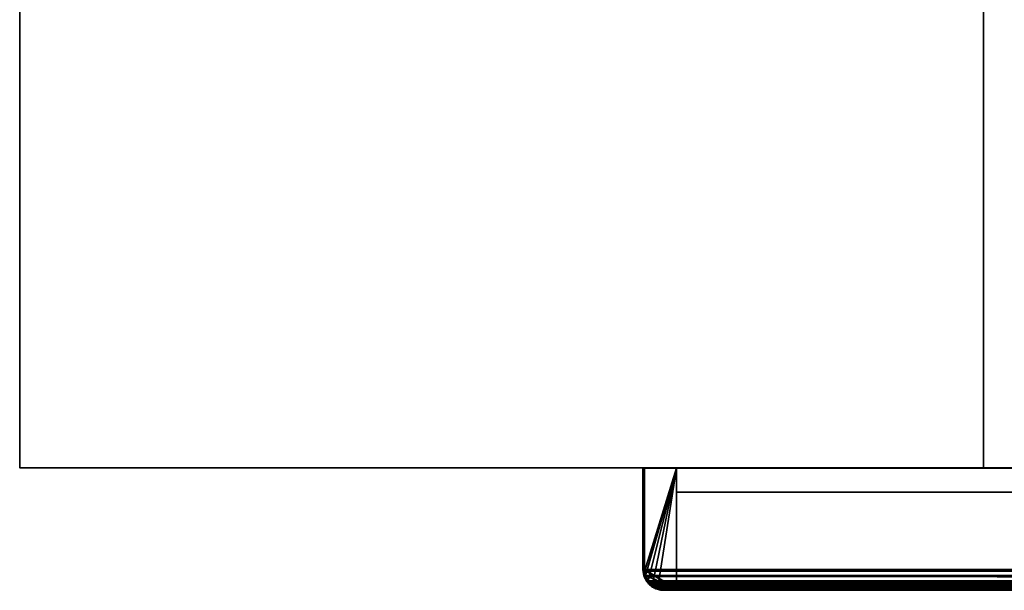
# Model space of a CAD drawing. Header units: millimetres. Extents: x -590 to 3690, y -120 to 127.
# Tile 1 of 256: x -590 to -437, y -50 to 38. Entities that reach past the tile are written whole.
import ezdxf

# ---------------------------------------------------------------- set-up
doc = ezdxf.new("R2010")
doc.units = ezdxf.units.MM
doc.layers.add('151', color=7, linetype='Continuous', true_color=0xffffff)

# ---------------------------------------------------------------- blocks, each defined once
blk = doc.blocks.new('UG_SURFACE_001')
at = {"layer": '151', "color": 252, "linetype": 'Continuous', "lineweight": 35}
for points in [[(590, -31.2, 2203), (590, 108.2, 2203), (-590, 108.2, 2203), (-590, -31.2, 2203)], [(-590, -31.2, 2203), (-590, 108.2, 2203), (-590, 108.2, -7), (-590, -31.2, -7)], [(-590, -31.2, -7), (-590, 108.2, -7), (-440, 108.2, -7), (-440, -31.2, -7)], [(-440, -31.2, -7), (-440, 108.2, -7), (-440, 108.2, 2053), (-440, -31.2, 2053)], [(-440, -31.2, 2053), (-440, 108.2, 2053), (440, 108.2, 2053), (440, -31.2, 2053)], [(590, -31.2, 2203), (-590, -31.2, 2203), (-440, -31.2, 2053), (440, -31.2, 2053)], [(-590, -31.2, 2203), (-590, -31.2, -7), (-440, -31.2, -7), (-440, -31.2, 2053)]]:
    blk.add_3dface(points, dxfattribs=at)
blk = doc.blocks.new('UG_SURFACE_056')
at = {"layer": '151', "color": 14, "linetype": 'Continuous', "lineweight": 35}
for points in [[(-492.75, -47, 2101.25), (-492.75, -31.25, 2101.25), (-492.75, -31.25, -7), (-492.75, -47, -7)], [(-492.75, -47, -7), (-492.75, -31.25, -7), (-487.75, -31.25, -7), (-487.75, -50, -7)], [(-487.75, -31.25, 2096.25), (-492.75, -31.25, 2101.25), (-492.75, -47, 2101.25), (-492.72, -47.18, 2101.22)], [(-487.75, -31.25, 2096.25), (-487.75, -31.25, -7), (-492.75, -31.25, -7), (-492.75, -31.25, 2101.25)], [(-492.72, -47.18, 2101.22), (-492.6, -47.93, 2101.1), (-492.58, -47.97, 2101.08), (-487.75, -31.25, 2096.25)], [(-487.75, -31.25, 2096.25), (-492.58, -47.97, 2101.08), (-492.16, -48.78, 2100.66)], [(-492.16, -48.78, 2100.66), (-492.15, -48.8, 2100.65), (-491.51, -49.35, 2100.01), (-487.75, -31.25, 2096.25)], [(-491.51, -49.35, 2100.01), (-491.19, -49.63, 2099.69), (-490.69, -49.76, 2099.19), (-487.75, -31.25, 2096.25)], [(-490.69, -49.76, 2099.19), (-489.75, -50, 2098.25), (-487.75, -50, 2096.25), (-487.75, -31.25, 2096.25)], [(-487.75, -31.25, -7), (-487.75, -31.25, 2096.25), (-487.75, -50, 2096.25), (-487.75, -50, -7)], [(-492.75, -47, -7), (-492.71, -47.18, -7), (-492.72, -47.18, 2101.22)], [(-492.72, -47.18, 2101.22), (-492.75, -47, 2101.25), (-492.75, -47, -7)], [(-487.75, -50, -7), (-492.71, -47.18, -7), (-492.75, -47, -7)], [(-492.6, -47.93, 2101.1), (-492.72, -47.18, 2101.22), (-492.71, -47.18, -7)], [(-492.71, -47.18, -7), (-492.56, -47.97, -7), (-492.58, -47.97, 2101.08)], [(-492.58, -47.97, 2101.08), (-492.6, -47.93, 2101.1), (-492.71, -47.18, -7)], [(-487.75, -50, -7), (-492.56, -47.97, -7), (-492.71, -47.18, -7)], [(-492.16, -48.78, 2100.66), (-492.58, -47.97, 2101.08), (-492.56, -47.97, -7)], [(-492.56, -47.97, -7), (-492.52, -48.15, -7), (-492.16, -48.78, 2100.66)], [(-492.12, -48.75, -7), (-492.52, -48.15, -7), (-492.56, -47.97, -7), (-487.75, -50, -7)], [(-492.52, -48.15, -7), (-492.12, -48.75, -7), (-492.16, -48.78, 2100.66)], [(-492.15, -48.8, 2100.65), (-492.16, -48.78, 2100.66), (-492.12, -48.75, -7)], [(-491.51, -49.35, 2100.01), (-492.15, -48.8, 2100.65), (-492.12, -48.75, -7)], [(-492.12, -48.75, -7), (-491.87, -49.12, -7), (-491.51, -49.35, 2100.01)], [(-491.5, -49.37, -7), (-491.87, -49.12, -7), (-492.12, -48.75, -7), (-487.75, -50, -7)], [(-491.87, -49.12, -7), (-491.5, -49.37, -7), (-491.51, -49.35, 2100.01)], [(-491.19, -49.63, 2099.69), (-491.51, -49.35, 2100.01), (-491.5, -49.37, -7)], [(-491.5, -49.37, -7), (-490.9, -49.77, -7), (-490.69, -49.76, 2099.19)], [(-490.69, -49.76, 2099.19), (-491.19, -49.63, 2099.69), (-491.5, -49.37, -7)], [(-491.5, -49.37, -7), (-487.75, -50, -7), (-489.75, -50, -7), (-490.7, -49.81, -7)], [(-490.7, -49.81, -7), (-490.9, -49.77, -7), (-491.5, -49.37, -7)], [(-490.9, -49.77, -7), (-490.7, -49.81, -7), (-490.69, -49.76, 2099.19)], [(-489.75, -50, 2098.25), (-490.69, -49.76, 2099.19), (-490.7, -49.81, -7)], [(-490.7, -49.81, -7), (-489.75, -50, -7), (-489.75, -50, 2098.25)], [(-489.75, -50, 2098.25), (-489.75, -50, -7), (-487.75, -50, -7), (-487.75, -50, 2096.25)]]:
    blk.add_3dface(points, dxfattribs=at)
blk = doc.blocks.new('UG_SURFACE_057')
at = {"layer": '151', "color": 41, "linetype": 'Continuous', "lineweight": 35}
for points in [[(-417.75, -35, -7), (-417.75, -50, -7), (-487.75, -50, -7), (-487.75, -35, -7)], [(-487.75, -50, 2096.25), (-487.75, -35, 2096.25), (-487.75, -35, -7), (-487.75, -50, -7)], [(-417.75, -35, 2026.25), (-417.75, -35, -7), (-487.75, -35, -7), (-487.75, -35, 2096.25)], [(-487.75, -35, 2096.25), (-487.75, -50, 2096.25), (-417.75, -50, 2026.25), (-417.75, -35, 2026.25)], [(-417.75, -35, 2026.25), (-417.75, -50, 2026.25), (-417.75, -50, -7), (-417.75, -35, -7)], [(-487.75, -50, 2096.25), (-487.75, -50, -7), (-417.75, -50, -7), (-417.75, -50, 2026.25)]]:
    blk.add_3dface(points, dxfattribs=at)
blk = doc.blocks.new('UG_SURFACE_058')
at = {"layer": '151', "color": 7, "linetype": 'Continuous', "lineweight": 35}
for points in [[(-412.75, -47, -7), (-412.75, 11, -7), (-412.5, 11, -7), (-412.5, -47, -7)], [(-412.75, 11, -7), (-412.75, -47, -7), (-412.75, -47, 2021.25), (-412.75, 11, 2021.25)], [(-412.75, 11, 2021.25), (-412.5, 11, 2021), (-412.5, 11, -7), (-412.75, 11, -7)], [(-412.5, -47, 2021), (-412.5, 11, 2021), (-412.75, 11, 2021.25), (-412.75, -47, 2021.25)], [(-412.5, 11, 2021), (-412.5, -47, 2021), (-412.5, -47, -7), (-412.5, 11, -7)], [(-493, -47, 2101.5), (-493, -31.25, 2101.5), (-493, -31.25, -7), (-493, -47, -7)], [(-492.75, -47, 2101.25), (-492.75, -31.25, 2101.25), (-493, -31.25, 2101.5), (-493, -47, 2101.5)], [(-492.75, -31.25, -7), (-492.75, -47, -7), (-493, -47, -7), (-493, -31.25, -7)], [(-493, -31.25, 2101.5), (-492.75, -31.25, 2101.25), (-492.75, -31.25, -7), (-493, -31.25, -7)], [(-492.75, -47, -7), (-492.75, -31.25, -7), (-492.75, -31.25, 2101.25), (-492.75, -47, 2101.25)], [(-493, -47, -7), (-492.81, -47.98, -7), (-492.84, -48.01, 2101.34)], [(-492.84, -48.01, 2101.34), (-493, -47, 2101.5), (-493, -47, -7)], [(-492.75, -47, -7), (-492.56, -47.9, -7), (-492.81, -47.98, -7), (-493, -47, -7)], [(-492.54, -48.1, 2101.04), (-492.74, -47.26, 2101.24), (-493, -47, 2101.5), (-492.84, -48.01, 2101.34)], [(-493, -47, 2101.5), (-492.74, -47.26, 2101.24), (-492.75, -47, 2101.25)], [(-492.56, -47.9, -7), (-492.75, -47, 2101.25), (-492.74, -47.26, 2101.24)], [(-492.56, -47.9, -7), (-492.75, -47, -7), (-492.75, -47, 2101.25)], [(-492.56, -47.9, -7), (-492.74, -47.26, 2101.24), (-492.54, -48.1, 2101.04)], [(-412.96, -48.1, 2021.46), (-412.78, -47.16, -7), (-412.95, -48.03, -7)], [(-412.78, -47.16, -7), (-412.96, -48.1, 2021.46), (-412.76, -47.26, 2021.26)], [(-412.76, -47.26, 2021.26), (-412.96, -48.1, 2021.46), (-412.76, -48.17, 2021.26), (-412.61, -47.85, 2021.11)], [(-412.95, -48.03, -7), (-412.78, -47.16, -7), (-412.53, -47.18, -7), (-412.71, -48.11, -7)], [(-412.78, -47.16, -7), (-412.75, -47, -7), (-412.5, -47, -7), (-412.53, -47.18, -7)], [(-412.76, -47.26, 2021.26), (-412.75, -47, -7), (-412.78, -47.16, -7)], [(-412.76, -47.26, 2021.26), (-412.75, -47, 2021.25), (-412.75, -47, -7)], [(-412.61, -47.85, 2021.11), (-412.5, -47, 2021), (-412.76, -47.26, 2021.26)], [(-412.75, -47, 2021.25), (-412.76, -47.26, 2021.26), (-412.5, -47, 2021)], [(-412.73, -48.2, -7), (-412.72, -48.19, -7), (-412.5, -47, 2021)], [(-412.5, -47, 2021), (-412.61, -47.85, 2021.11), (-412.73, -48.2, -7)], [(-412.5, -47, 2021), (-412.72, -48.19, -7), (-412.71, -48.11, -7)], [(-412.71, -48.11, -7), (-412.53, -47.18, -7), (-412.5, -47, 2021)], [(-412.53, -47.18, -7), (-412.5, -47, -7), (-412.5, -47, 2021)], [(-492.75, -48.18, 2101.25), (-492.84, -48.01, 2101.34), (-492.81, -47.98, -7)], [(-492.84, -48.01, 2101.34), (-492.75, -48.18, 2101.25), (-492.54, -48.1, 2101.04)], [(-492.76, -48.19, -7), (-492.81, -47.98, -7), (-492.56, -47.9, -7), (-492.52, -48.1, -7)], [(-492.81, -47.98, -7), (-492.76, -48.19, -7), (-492.75, -48.18, 2101.25)], [(-492.52, -48.1, -7), (-492.51, -48.18, -7), (-492.76, -48.19, -7)], [(-492.35, -48.95, 2100.85), (-492.75, -48.18, 2101.25), (-492.76, -48.19, -7)], [(-492.51, -48.18, -7), (-492.76, -48.24, -7), (-492.76, -48.19, -7)], [(-492.51, -48.18, -7), (-492.15, -48.7, -7), (-492.35, -48.84, -7), (-492.76, -48.24, -7)], [(-492.76, -48.19, -7), (-492.76, -48.24, -7), (-492.02, -49.23, 2100.52)], [(-492.02, -49.23, 2100.52), (-492.35, -48.95, 2100.85), (-492.76, -48.19, -7)], [(-492.02, -49.23, 2100.52), (-492.76, -48.24, -7), (-492.35, -48.84, -7)], [(-492.75, -48.18, 2101.25), (-492.54, -48.12, 2101.04), (-492.54, -48.1, 2101.04)], [(-491.93, -49.07, 2100.43), (-492.54, -48.12, 2101.04), (-492.75, -48.18, 2101.25), (-492.35, -48.95, 2100.85)], [(-492.54, -48.1, 2101.04), (-492.52, -48.1, -7), (-492.56, -47.9, -7)], [(-492.52, -48.1, -7), (-492.54, -48.1, 2101.04), (-492.54, -48.12, 2101.04)], [(-492.54, -48.12, 2101.04), (-492.51, -48.18, -7), (-492.52, -48.1, -7)], [(-492.51, -48.18, -7), (-492.54, -48.12, 2101.04), (-491.93, -49.07, 2100.43)], [(-491.93, -49.07, 2100.43), (-492.15, -48.7, -7), (-492.51, -48.18, -7)], [(-492.05, -49.3, -7), (-492.35, -48.84, -7), (-492.15, -48.7, -7), (-491.87, -49.12, -7)], [(-492.35, -48.84, -7), (-492.05, -49.3, -7), (-492.02, -49.23, 2100.52)], [(-492.35, -48.95, 2100.85), (-492.02, -49.23, 2100.52), (-491.93, -49.07, 2100.43)], [(-492.15, -48.7, -7), (-491.93, -49.07, 2100.43), (-491.87, -49.11, 2100.37)], [(-491.87, -49.11, 2100.37), (-491.87, -49.12, -7), (-492.15, -48.7, -7)], [(-413.63, -49.12, -7), (-413.42, -48.8, -7), (-413.22, -48.95, -7), (-413.45, -49.3, -7)], [(-413.42, -48.8, -7), (-413.63, -49.11, 2022.13), (-413.57, -49.07, 2022.07)], [(-413.42, -48.8, -7), (-413.63, -49.12, -7), (-413.63, -49.11, 2022.13)], [(-413.57, -49.07, 2022.07), (-412.96, -48.1, -7), (-413.42, -48.8, -7)], [(-413.57, -49.07, 2022.07), (-412.96, -48.12, 2021.47), (-412.96, -48.1, -7)], [(-412.96, -48.12, 2021.47), (-413.57, -49.07, 2022.07), (-413.49, -49.22, 2021.99), (-413.05, -48.81, 2021.55)], [(-413.05, -48.81, 2021.55), (-413.49, -49.22, 2021.99), (-413.45, -49.3, -7)], [(-413.45, -49.3, -7), (-413.22, -48.95, -7), (-412.76, -48.17, 2021.26)], [(-412.76, -48.17, 2021.26), (-413.05, -48.81, 2021.55), (-413.45, -49.3, -7)], [(-412.73, -48.2, -7), (-413.22, -48.95, -7), (-413.42, -48.8, -7), (-412.96, -48.1, -7)], [(-413.22, -48.95, -7), (-412.73, -48.2, -7), (-412.76, -48.17, 2021.26)], [(-413.05, -48.81, 2021.55), (-412.76, -48.17, 2021.26), (-412.96, -48.12, 2021.47)], [(-412.96, -48.1, -7), (-412.95, -48.03, -7), (-412.71, -48.11, -7), (-412.72, -48.19, -7)], [(-412.95, -48.03, -7), (-412.96, -48.1, -7), (-412.96, -48.1, 2021.46)], [(-412.96, -48.1, -7), (-412.72, -48.19, -7), (-412.73, -48.2, -7)], [(-412.96, -48.1, -7), (-412.96, -48.1, -7), (-412.73, -48.2, -7)], [(-412.96, -48.12, 2021.47), (-412.96, -48.1, 2021.46), (-412.96, -48.1, -7)], [(-412.96, -48.1, -7), (-412.96, -48.1, -7), (-412.96, -48.1, 2021.46)], [(-412.96, -48.1, 2021.46), (-412.96, -48.12, 2021.47), (-412.76, -48.17, 2021.26)], [(-412.61, -47.85, 2021.11), (-412.76, -48.17, 2021.26), (-412.73, -48.2, -7)], [(-491.87, -49.12, -7), (-491.55, -49.33, -7), (-491.7, -49.53, -7), (-492.05, -49.3, -7)], [(-491.31, -49.85, 2099.81), (-492.02, -49.23, 2100.52), (-492.05, -49.3, -7)], [(-492.05, -49.3, -7), (-491.7, -49.53, -7), (-490.94, -49.95, 2099.44)], [(-490.94, -49.95, 2099.44), (-491.31, -49.85, 2099.81), (-492.05, -49.3, -7)], [(-491.87, -49.11, 2100.37), (-491.93, -49.07, 2100.43), (-492.02, -49.23, 2100.52)], [(-490.96, -49.74, 2099.46), (-491.87, -49.11, 2100.37), (-492.02, -49.23, 2100.52), (-491.31, -49.85, 2099.81)], [(-491.55, -49.33, -7), (-491.87, -49.11, 2100.37), (-490.96, -49.74, 2099.46)], [(-491.55, -49.33, -7), (-491.87, -49.12, -7), (-491.87, -49.11, 2100.37)], [(-490.95, -50.02, -7), (-491.7, -49.53, -7), (-491.55, -49.33, -7), (-490.85, -49.79, -7)], [(-491.7, -49.53, -7), (-490.95, -50.02, -7), (-490.94, -49.95, 2099.44)], [(-491.55, -49.33, -7), (-490.96, -49.74, 2099.46), (-490.85, -49.77, 2099.35)], [(-490.85, -49.77, 2099.35), (-490.85, -49.79, -7), (-491.55, -49.33, -7)], [(-491.31, -49.85, 2099.81), (-490.94, -49.95, 2099.44), (-490.96, -49.74, 2099.46)], [(-490.85, -49.77, 2099.35), (-490.96, -49.74, 2099.46), (-490.94, -49.95, 2099.44)], [(-490.85, -49.79, -7), (-490.85, -49.79, -7), (-490.94, -50.03, -7), (-490.95, -50.02, -7)], [(-490.94, -49.95, 2099.44), (-490.95, -50.02, -7), (-490.94, -50.03, -7)], [(-490.94, -49.95, 2099.44), (-489.75, -50.25, 2098.25), (-489.76, -50, 2098.26), (-490.85, -49.77, 2099.35)], [(-490.85, -49.79, -7), (-490.78, -49.8, -7), (-490.86, -50.04, -7), (-490.94, -50.03, -7)], [(-489.75, -50.25, 2098.25), (-490.94, -49.95, 2099.44), (-490.94, -50.03, -7)], [(-490.94, -50.03, -7), (-490.86, -50.04, -7), (-489.75, -50.25, 2098.25)], [(-490.78, -49.8, -7), (-489.91, -49.97, -7), (-489.93, -50.22, -7), (-490.86, -50.04, -7)], [(-489.75, -50.25, 2098.25), (-490.86, -50.04, -7), (-489.93, -50.22, -7)], [(-490.85, -49.77, 2099.35), (-490.78, -49.8, -7), (-490.85, -49.79, -7)], [(-490.78, -49.8, -7), (-490.85, -49.77, 2099.35), (-489.76, -50, 2098.26)], [(-490.85, -49.79, -7), (-490.85, -49.79, -7), (-490.85, -49.77, 2099.35)], [(-489.76, -50, 2098.26), (-489.91, -49.97, -7), (-490.78, -49.8, -7)], [(-489.91, -49.97, -7), (-489.75, -50, -7), (-489.75, -50.25, -7), (-489.93, -50.22, -7)], [(-489.93, -50.22, -7), (-489.75, -50.25, -7), (-489.75, -50.25, 2098.25)], [(-489.91, -49.97, -7), (-489.76, -50, 2098.26), (-489.75, -50, 2098.25)], [(-489.75, -50, 2098.25), (-489.75, -50, -7), (-489.91, -49.97, -7)], [(-489.75, -50, 2098.25), (-489.76, -50, 2098.26), (-489.75, -50.25, 2098.25)], [(-489.75, -50, -7), (-415.75, -50, -7), (-415.75, -50.25, -7), (-489.75, -50.25, -7)], [(-489.75, -50, 2098.25), (-415.75, -50, 2024.25), (-415.75, -50, -7), (-489.75, -50, -7)], [(-489.75, -50.25, 2098.25), (-415.75, -50.25, 2024.25), (-415.75, -50, 2024.25), (-489.75, -50, 2098.25)], [(-489.75, -50.25, 2098.25), (-489.75, -50.25, -7), (-415.75, -50.25, -7), (-415.75, -50.25, 2024.25)], [(-414.65, -49.77, 2023.15), (-415.74, -50, 2024.24), (-415.75, -50.25, 2024.25), (-414.56, -49.94, 2023.06)], [(-415.75, -50, -7), (-414.85, -49.81, -7), (-414.77, -50.06, -7), (-415.75, -50.25, -7)], [(-414.85, -49.81, -7), (-415.75, -50, 2024.25), (-415.74, -50, 2024.24)], [(-414.85, -49.81, -7), (-415.75, -50, -7), (-415.75, -50, 2024.25)], [(-415.75, -50.25, -7), (-414.77, -50.06, -7), (-414.56, -49.94, 2023.06)], [(-414.56, -49.94, 2023.06), (-415.75, -50.25, 2024.25), (-415.75, -50.25, -7)], [(-415.75, -50.25, 2024.25), (-415.74, -50, 2024.24), (-415.75, -50, 2024.25)], [(-415.74, -50, 2024.24), (-414.65, -49.77, -7), (-414.85, -49.81, -7)], [(-415.74, -50, 2024.24), (-414.65, -49.77, 2023.15), (-414.65, -49.77, -7)], [(-414.56, -50.01, -7), (-414.77, -50.06, -7), (-414.85, -49.81, -7), (-414.65, -49.77, -7)], [(-414.77, -50.06, -7), (-414.56, -50.01, -7), (-414.56, -49.94, 2023.06)], [(-414.05, -49.4, -7), (-414.65, -49.77, 2023.15), (-414.54, -49.74, 2023.04)], [(-414.05, -49.4, -7), (-414.57, -49.76, -7), (-414.65, -49.77, 2023.15)], [(-414.56, -49.94, 2023.06), (-414.54, -49.74, 2023.04), (-414.65, -49.77, 2023.15)], [(-414.65, -49.77, -7), (-414.57, -49.76, -7), (-414.51, -50.01, -7), (-414.56, -50.01, -7)], [(-414.57, -49.76, -7), (-414.65, -49.77, -7), (-414.65, -49.77, 2023.15)], [(-414.57, -49.76, -7), (-414.05, -49.4, -7), (-413.91, -49.6, -7), (-414.51, -50.01, -7)], [(-414.56, -50.01, -7), (-414.51, -50.01, -7), (-413.49, -49.22, 2021.99)], [(-413.49, -49.22, 2021.99), (-414.15, -49.83, 2022.65), (-414.56, -50.01, -7)], [(-414.54, -49.74, 2023.04), (-414.56, -49.94, 2023.06), (-414.15, -49.83, 2022.65)], [(-414.15, -49.83, 2022.65), (-414.56, -49.94, 2023.06), (-414.56, -50.01, -7)], [(-414.54, -49.74, 2023.04), (-413.63, -49.11, 2022.13), (-413.63, -49.12, -7)], [(-414.15, -49.83, 2022.65), (-413.49, -49.22, 2021.99), (-413.63, -49.11, 2022.13), (-414.54, -49.74, 2023.04)], [(-414.54, -49.74, 2023.04), (-413.63, -49.12, -7), (-414.05, -49.4, -7)], [(-414.51, -50.01, -7), (-413.91, -49.6, -7), (-413.49, -49.22, 2021.99)], [(-413.45, -49.3, -7), (-413.91, -49.6, -7), (-414.05, -49.4, -7), (-413.63, -49.12, -7)], [(-413.91, -49.6, -7), (-413.45, -49.3, -7), (-413.49, -49.22, 2021.99)], [(-413.49, -49.22, 2021.99), (-413.57, -49.07, 2022.07), (-413.63, -49.11, 2022.13)]]:
    blk.add_3dface(points, dxfattribs=at)
blk = doc.blocks.new('UG_SURFACE_060')
at = {"layer": '151', "color": 41, "linetype": 'Continuous', "lineweight": 35}
for points in [[(487.75, -50, 2096.25), (487.75, -35, 2096.25), (-487.75, -35, 2096.25), (-487.75, -50, 2096.25)], [(-417.75, -35, 2026.25), (-417.75, -50, 2026.25), (-487.75, -50, 2096.25), (-487.75, -35, 2096.25)], [(487.75, -35, 2096.25), (417.75, -35, 2026.25), (-417.75, -35, 2026.25), (-487.75, -35, 2096.25)], [(417.75, -50, 2026.25), (487.75, -50, 2096.25), (-487.75, -50, 2096.25), (-417.75, -50, 2026.25)]]:
    blk.add_3dface(points, dxfattribs=at)
blk = doc.blocks.new('UG_SURFACE_061')
at = {"layer": '151', "color": 14, "linetype": 'Continuous', "lineweight": 35}
for points in [[(492.75, -31.25, 2101.25), (487.75, -31.25, 2096.25), (-487.75, -31.25, 2096.25), (-492.75, -31.25, 2101.25)], [(-492.75, -47, 2101.25), (-492.75, -31.25, 2101.25), (-487.75, -31.25, 2096.25), (-487.75, -50, 2096.25)], [(492.75, -47, 2101.25), (492.75, -31.25, 2101.25), (-492.75, -31.25, 2101.25), (-492.75, -47, 2101.25)], [(-487.75, -31.25, 2096.25), (487.75, -31.25, 2096.25), (487.75, -50, 2096.25), (-487.75, -50, 2096.25)], [(-487.75, -50, 2096.25), (-492.6, -47.93, 2101.1), (-492.75, -47, 2101.25)], [(-492.75, -47, 2101.25), (-492.6, -47.93, 2101.1), (492.59, -47.91, 2101.09)], [(492.59, -47.91, 2101.09), (492.65, -47.78, 2101.15), (-492.75, -47, 2101.25)], [(492.65, -47.78, 2101.15), (492.75, -47, 2101.25), (-492.75, -47, 2101.25)], [(492.59, -47.91, 2101.09), (-492.6, -47.93, 2101.1), (-492.6, -47.93, 2101.1)], [(492.24, -48.67, 2100.74), (492.59, -47.91, 2101.09), (-492.6, -47.93, 2101.1)], [(-492.17, -48.76, 2100.67), (-492.6, -47.93, 2101.1), (-492.6, -47.93, 2101.1), (-487.75, -50, 2096.25)], [(-492.6, -47.93, 2101.1), (-492.17, -48.76, 2100.67), (492.17, -48.74, 2100.67)], [(492.17, -48.74, 2100.67), (492.24, -48.67, 2100.74), (-492.6, -47.93, 2101.1)], [(492.17, -48.74, 2100.67), (-492.17, -48.76, 2100.67), (-492.15, -48.8, 2100.65)], [(-492.17, -48.76, 2100.67), (-487.75, -50, 2096.25), (-489.75, -50, 2098.25), (-490.67, -49.77, 2099.17)], [(-491.49, -49.37, 2099.99), (-492.15, -48.8, 2100.65), (-492.17, -48.76, 2100.67), (-490.67, -49.77, 2099.17)], [(492.17, -48.74, 2100.67), (-492.15, -48.8, 2100.65), (-491.49, -49.37, 2099.99)], [(-491.49, -49.37, 2099.99), (491.49, -49.37, 2099.99), (492.17, -48.74, 2100.67)], [(-490.67, -49.77, 2099.17), (-491.19, -49.63, 2099.69), (-491.49, -49.37, 2099.99)], [(491.49, -49.37, 2099.99), (-491.49, -49.37, 2099.99), (-491.19, -49.63, 2099.69)], [(491.23, -49.61, 2099.73), (491.49, -49.37, 2099.99), (-491.19, -49.63, 2099.69)], [(491.23, -49.61, 2099.73), (-491.19, -49.63, 2099.69), (-490.67, -49.77, 2099.17)], [(-490.67, -49.77, 2099.17), (490.66, -49.76, 2099.16), (491.23, -49.61, 2099.73)], [(490.66, -49.76, 2099.16), (-490.67, -49.77, 2099.17), (-489.75, -50, 2098.25)], [(-489.75, -50, 2098.25), (489.75, -50, 2098.25), (490.66, -49.76, 2099.16)], [(487.75, -50, 2096.25), (489.75, -50, 2098.25), (-489.75, -50, 2098.25), (-487.75, -50, 2096.25)]]:
    blk.add_3dface(points, dxfattribs=at)
blk = doc.blocks.new('UG_SURFACE_063')
at = {"layer": '151', "color": 7, "linetype": 'Continuous', "lineweight": 35}
for points in [[(-493, -47, 2101.5), (-493, -31.25, 2101.5), (-492.75, -31.25, 2101.25), (-492.75, -47, 2101.25)], [(493, -47, 2101.5), (493, -31.25, 2101.5), (-493, -31.25, 2101.5), (-493, -47, 2101.5)], [(492.75, -31.25, 2101.25), (-492.75, -31.25, 2101.25), (-493, -31.25, 2101.5), (493, -31.25, 2101.5)], [(-492.75, -47, 2101.25), (-492.75, -31.25, 2101.25), (492.75, -31.25, 2101.25), (492.75, -47, 2101.25)], [(-492.84, -48, 2101.34), (-493, -47, 2101.5), (-492.74, -47.26, 2101.24), (-492.54, -48.08, 2101.04)], [(-492.75, -47, 2101.25), (-492.74, -47.26, 2101.24), (-493, -47, 2101.5)], [(-493, -47, 2101.5), (-492.84, -48, 2101.34), (492.82, -47.99, 2101.32)], [(492.82, -47.99, 2101.32), (492.89, -47.85, 2101.39), (-493, -47, 2101.5)], [(492.89, -47.85, 2101.39), (493, -47, 2101.5), (-493, -47, 2101.5)], [(-492.74, -47.26, 2101.24), (-492.75, -47, 2101.25), (492.75, -47, 2101.25)], [(-492.74, -47.26, 2101.24), (492.75, -47, 2101.25), (492.7, -47.57, 2101.2)], [(-492.74, -47.26, 2101.24), (492.7, -47.57, 2101.2), (492.53, -48.07, 2101.03)], [(492.53, -48.07, 2101.03), (-492.54, -48.08, 2101.04), (-492.74, -47.26, 2101.24)], [(492.82, -47.99, 2101.32), (-492.84, -48, 2101.34), (-492.84, -48.01, 2101.34)], [(492.45, -48.81, 2100.95), (492.82, -47.99, 2101.32), (-492.84, -48.01, 2101.34)], [(-492.54, -48.08, 2101.04), (-492.84, -48.01, 2101.34), (-492.84, -48, 2101.34)], [(-492.37, -48.9, 2100.87), (-492.84, -48.01, 2101.34), (-492.54, -48.12, 2101.04), (-491.93, -49.07, 2100.43)], [(-492.54, -48.08, 2101.04), (-492.54, -48.12, 2101.04), (-492.84, -48.01, 2101.34)], [(-492.84, -48.01, 2101.34), (-492.37, -48.9, 2100.87), (492.37, -48.88, 2100.87)], [(492.37, -48.88, 2100.87), (492.45, -48.81, 2100.95), (-492.84, -48.01, 2101.34)], [(-492.54, -48.08, 2101.04), (492.53, -48.07, 2101.03), (492.45, -48.3, 2100.95)], [(492.45, -48.3, 2100.95), (491.96, -49.03, 2100.46), (-492.54, -48.08, 2101.04)], [(-492.54, -48.12, 2101.04), (-492.54, -48.08, 2101.04), (491.96, -49.03, 2100.46)], [(491.96, -49.03, 2100.46), (-491.93, -49.07, 2100.43), (-492.54, -48.12, 2101.04)], [(492.37, -48.88, 2100.87), (-492.37, -48.9, 2100.87), (-492.35, -48.95, 2100.85)], [(-491.93, -49.07, 2100.43), (-492.35, -48.95, 2100.85), (-492.37, -48.9, 2100.87)], [(492.37, -48.88, 2100.87), (-492.35, -48.95, 2100.85), (-491.63, -49.57, 2100.13)], [(-491.63, -49.57, 2100.13), (-492.35, -48.95, 2100.85), (-491.93, -49.07, 2100.43), (-491.88, -49.1, 2100.38)], [(-491.88, -49.1, 2100.38), (-491.93, -49.07, 2100.43), (491.96, -49.03, 2100.46)], [(491.96, -49.03, 2100.46), (491.88, -49.09, 2100.38), (-491.88, -49.1, 2100.38)], [(-491.63, -49.57, 2100.13), (491.63, -49.57, 2100.13), (492.37, -48.88, 2100.87)], [(-490.96, -49.74, 2099.46), (-491.88, -49.1, 2100.38), (491.88, -49.09, 2100.38)], [(-491.88, -49.1, 2100.38), (-490.96, -49.74, 2099.46), (-491.31, -49.85, 2099.81), (-491.63, -49.57, 2100.13)], [(491.63, -49.57, 2100.13), (-491.63, -49.57, 2100.13), (-491.31, -49.85, 2099.81)], [(491.35, -49.83, 2099.85), (491.63, -49.57, 2100.13), (-491.31, -49.85, 2099.81)], [(-490.74, -50, 2099.24), (-491.31, -49.85, 2099.81), (-490.96, -49.74, 2099.46), (-490.86, -49.77, 2099.36)], [(491.35, -49.83, 2099.85), (-491.31, -49.85, 2099.81), (-490.74, -50, 2099.24)], [(-490.96, -49.74, 2099.46), (491.88, -49.09, 2100.38), (491.11, -49.67, 2099.61)], [(-490.86, -49.77, 2099.36), (-490.96, -49.74, 2099.46), (491.11, -49.67, 2099.61)], [(491.11, -49.67, 2099.61), (490.85, -49.74, 2099.35), (-490.86, -49.77, 2099.36)], [(-489.76, -50, 2098.26), (-490.86, -49.77, 2099.36), (490.85, -49.74, 2099.35)], [(-490.86, -49.77, 2099.36), (-489.76, -50, 2098.26), (-489.75, -50.25, 2098.25), (-490.74, -50, 2099.24)], [(-490.74, -50, 2099.24), (490.74, -49.99, 2099.24), (491.35, -49.83, 2099.85)], [(490.74, -49.99, 2099.24), (-490.74, -50, 2099.24), (-489.75, -50.25, 2098.25)], [(-489.75, -50, 2098.25), (-489.76, -50, 2098.26), (490.85, -49.74, 2099.35)], [(-489.75, -50.25, 2098.25), (-489.76, -50, 2098.26), (-489.75, -50, 2098.25)], [(490.85, -49.74, 2099.35), (489.75, -50, 2098.25), (-489.75, -50, 2098.25)], [(-489.75, -50.25, 2098.25), (489.75, -50.25, 2098.25), (490.74, -49.99, 2099.24)], [(415.75, -50, 2024.25), (-415.75, -50, 2024.25), (-489.75, -50, 2098.25), (489.75, -50, 2098.25)], [(-489.75, -50, 2098.25), (-415.75, -50, 2024.25), (-415.75, -50.25, 2024.25), (-489.75, -50.25, 2098.25)], [(415.75, -50.25, 2024.25), (489.75, -50.25, 2098.25), (-489.75, -50.25, 2098.25), (-415.75, -50.25, 2024.25)]]:
    blk.add_3dface(points, dxfattribs=at)

msp = doc.modelspace()

# ---------------------------------------------------------------- linework, layer by layer
at = {"layer": '151', "color": 252, "linetype": 'Continuous', "lineweight": -3, "true_color": 0x939598}
for p, q in [((-590, -31.2, 2203), (-590, 108.2, 2203)), ((-590, 108.2, -7), (-590, -31.2, -7)), ((-440, -31.2, 2053), (-440, 108.2, 2053)), ((-440, 108.2, -7), (-440, -31.2, -7)), ((-590, -31.2, -7), (-590, -31.2, 2203)), ((-590, -31.2, 2203), (590, -31.2, 2203)), ((-590, -31.2, -7), (-440, -31.2, -7)), ((-492.75, -31.25, 2101.25), (-493, -31.25, 2101.5)), ((-493, -47, 2101.5), (-493, -31.25, 2101.5)), ((-493, -31.25, -7), (-492.75, -31.25, -7)), ((493, -31.25, 2101.5), (-493, -31.25, 2101.5)), ((-493, -47, -7), (-493, -31.25, -7)), ((-493, -31.25, 2101.5), (-492.75, -31.25, 2101.25)), ((-493, -31.25, 2101.5), (-493, -31.25, -7)), ((-493, -31.25, 2101.5), (-493, -47, 2101.5)), ((-492.75, -31.25, 2101.25), (-492.75, -47, 2101.25)), ((-492.75, -47, 2101.25), (-492.75, -31.25, 2101.25)), ((-492.75, -31.25, -7), (-487.75, -31.25, -7)), ((-492.75, -47, -7), (-492.75, -31.25, -7)), ((-492.75, -47, 2101.25), (-492.75, -31.25, 2101.25)), ((-492.75, -31.25, 2101.25), (-492.75, -31.25, -7)), ((-492.75, -47, 2101.25), (-492.75, -31.25, 2101.25)), ((492.75, -31.25, 2101.25), (-492.75, -31.25, 2101.25)), ((-492.75, -31.25, 2101.25), (-487.75, -31.25, 2096.25)), ((492.75, -31.25, 2101.25), (-492.75, -31.25, 2101.25)), ((-487.75, -31.25, 2096.25), (-492.75, -31.25, 2101.25)), ((-492.75, -47, -7), (-492.75, -31.25, -7)), ((-492.75, -31.25, 2101.25), (-492.75, -31.25, -7)), ((487.75, -31.25, 2096.25), (-487.75, -31.25, 2096.25)), ((-487.75, -31.25, 2096.25), (-487.75, -31.25, -7)), ((-487.75, -31.25, -7), (-487.75, -50, -7)), ((-487.75, -31.25, 2096.25), (-487.75, -50, 2096.25)), ((-487.75, -31.25, 2096.25), (-487.75, -50, 2096.25)), ((440, -31.2, 2053), (-440, -31.2, 2053)), ((-440, -31.2, 2053), (-440, -31.2, -7)), ((-487.75, -35, 2096.25), (-487.75, -50, 2096.25)), ((-487.75, -35, 2096.25), (-487.75, -35, -7)), ((487.75, -35, 2096.25), (-487.75, -35, 2096.25)), ((-487.75, -35, 2096.25), (-417.75, -35, 2026.25)), ((-417.75, -35, 2026.25), (-487.75, -35, 2096.25)), ((-487.75, -35, -7), (-417.75, -35, -7)), ((-487.75, -50, -7), (-487.75, -35, -7)), ((-487.75, -50, 2096.25), (-487.75, -35, 2096.25)), ((493, -47, 2101.5), (-493, -47, 2101.5)), ((-493, -47, 2101.5), (-493, -47, -7)), ((492.75, -47, 2101.25), (-492.75, -47, 2101.25)), ((-492.75, -47, 2101.25), (-492.75, -47, -7)), ((-489.75, -50, 2098.25), (-487.75, -50, 2096.25)), ((489.75, -50, 2098.25), (-489.75, -50, 2098.25)), ((-489.75, -50, 2098.25), (-489.75, -50, -7)), ((489.75, -50, 2098.25), (-489.75, -50, 2098.25)), ((-415.75, -50, 2024.25), (-489.75, -50, 2098.25)), ((-489.75, -50, 2098.25), (-415.75, -50, 2024.25)), ((-415.75, -50, -7), (-489.75, -50, -7)), ((-487.75, -50, 2096.25), (-489.75, -50, 2098.25)), ((-489.75, -50, 2098.25), (-489.75, -50, -7)), ((-487.75, -50, -7), (-489.75, -50, -7)), ((-415.75, -50.25, -7), (-489.75, -50.25, -7)), ((-489.75, -50.25, 2098.25), (-415.75, -50.25, 2024.25)), ((-489.75, -50.25, 2098.25), (-489.75, -50.25, -7)), ((-415.75, -50.25, 2024.25), (-489.75, -50.25, 2098.25)), ((489.75, -50.25, 2098.25), (-489.75, -50.25, 2098.25)), ((487.75, -50, 2096.25), (-487.75, -50, 2096.25)), ((487.75, -50, 2096.25), (-487.75, -50, 2096.25)), ((-487.75, -50, 2096.25), (-487.75, -50, -7)), ((-487.75, -50, 2096.25), (-417.75, -50, 2026.25)), ((-487.75, -50, 2096.25), (-487.75, -50, -7)), ((-417.75, -50, 2026.25), (-487.75, -50, 2096.25)), ((-417.75, -50, -7), (-487.75, -50, -7))]:
    msp.add_line(p, q, dxfattribs=at)
msp.add_arc((-489.75, -47, -7), 3, 180, 270, dxfattribs=at)
for points in [[(-493, -47, -7), (-493, -50.25, -7), (-489.75, -50.25, -7)], [(-493, -47, 2101.5), (-493, -50.25, 2101.5), (-489.75, -50.25, 2098.25)], [(-493, -47, 2101.5), (-493, -50.25, 2101.5), (-489.75, -50.25, 2098.25)], [(-492.75, -47, 2101.25), (-492.75, -50, 2101.25), (-489.75, -50, 2098.25)], [(-492.75, -47, 2101.25), (-492.75, -50, 2101.25), (-489.75, -50, 2098.25)]]:
    msp.add_rational_spline(points, [1, 0.707106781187, 1], degree=2, dxfattribs=at)
for points, degree in [([(-493, -47, -7), (-492.75, -47, -7)], 1), ([(-492.75, -47, 2101.25), (-492.75, -47, 1398.5), (-492.75, -47, 695.75), (-492.75, -47, -7)], 3), ([(492.75, -47, 2101.25), (164.25, -47, 2101.25), (-164.25, -47, 2101.25), (-492.75, -47, 2101.25)], 3), ([(-489.75, -50.25, -7), (-489.75, -50, -7)], 1)]:
    msp.add_open_spline(points, degree=degree, dxfattribs=at)
for points, knots in [([(-492.75, -47, 2101.25), (-492.75, -47.48, 2101.25), (-492.63, -47.95, 2101.13), (-492.24, -48.73, 2100.74), (-491.97, -49.05, 2100.47), (-491.11, -49.78, 2099.61), (-490.43, -50, 2098.93), (-489.75, -50, 2098.25)], [0, 0, 0, 0, 0.25, 0.25, 0.5, 0.5, 1, 1, 1, 1]), ([(-492.75, -47, 2101.25), (-492.75, -47.48, 2101.25), (-492.63, -47.95, 2101.13), (-492.24, -48.73, 2100.74), (-491.97, -49.05, 2100.47), (-491.11, -49.78, 2099.61), (-490.43, -50, 2098.93), (-489.75, -50, 2098.25)], [0, 0, 0, 0, 0.25, 0.25, 0.5, 0.5, 1, 1, 1, 1]), ([(-492.75, -47, -7), (-492.75, -47.79, -7), (-492.43, -48.57, -7), (-491.32, -49.68, -7), (-490.54, -50, -7), (-489.75, -50, -7)], [0, 0, 0, 0, 0.5, 0.5, 1, 1, 1, 1])]:
    msp.add_open_spline(points, degree=3, knots=knots, dxfattribs=at)

# ---------------------------------------------------------------- block references
for name in ['UG_SURFACE_001', 'UG_SURFACE_058', 'UG_SURFACE_063', 'UG_SURFACE_056', 'UG_SURFACE_061', 'UG_SURFACE_057', 'UG_SURFACE_060']:
    msp.add_blockref(name, (0, 0), dxfattribs=at)

doc.saveas('drawing.dxf')
